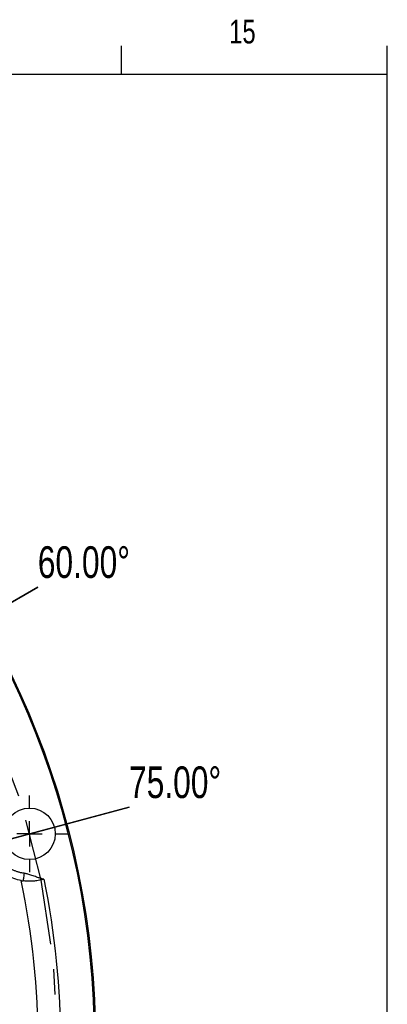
# Model space of a CAD drawing. Header units: inches. Extents: x 0.5 to 16.4, y 0.4 to 10.9.
# Tile 17 of 17: x 14.9 to 16.4, y 7 to 10.9. Entities that reach past the tile are written whole.
import ezdxf

# ---------------------------------------------------------------- set-up
doc = ezdxf.new("R2010")
doc.units = ezdxf.units.IN
doc.header["$MEASUREMENT"] = 0
doc.linetypes.add('CENTERX2', pattern=[0.8, 0.5, -0.1, 0.1, -0.1])
for name, color, linetype in [('BORDER', 1, 'Continuous'), ('CENTER', 151, 'CENTERX2'), ('DIMENSIONS', 150, 'Continuous'), ('TEXT', 7, 'Continuous')]:
    doc.layers.add(name, color=color, linetype=linetype)
doc.styles.add('SLDTEXTSTYLE0', font='TXT', dxfattribs={"width": 0.75})
doc.dimstyles.new('SLDDIMSTYLE0', dxfattribs={"dimtxt": 0.137795, "dimasz": 0.156, "dimexe": 0, "dimexo": 0.0625, "dimgap": 0.034449, "dimtad": 0, "dimtih": 1, "dimtoh": 1, "dimdec": 3, "dimlfac": 2, "dimrnd": 1e-09, "dimzin": 12, "dimdsep": 46, "dimtxsty": 'SLDTEXTSTYLE0', "dimsah": 1, "dimcen": 0, "dimadec": 0, "dimazin": 3, "dimtfac": 1, "dimtdec": 3, "dimtofl": 0, "dimtmove": 0, "dimatfit": 3, "dimfxl": 0, "dimfrac": 2, "dimtolj": 1, "dimtzin": 12, "dimarcsym": 0})

# ---------------------------------------------------------------- blocks, each defined once
blk = doc.blocks.new('_D_1')
at = {"layer": 'DIMENSIONS'}
for p, q in [((13.1691, 5.1617), (14.4026, 3.5879)), ((14.4026, 3.5879), (14.6526, 3.5879))]:
    blk.add_line(p, q, dxfattribs=at)
blk.add_solid([(13.1691, 5.1617), (13.2449, 5.0229), (13.2858, 5.055)], dxfattribs=at)
at = {"layer": 'DIMENSIONS', "attachment_point": 1, "style": 'SLDTEXTSTYLE0'}
for s, insert, char_height in [('%%c', (14.6526, 3.6551), 0.1378), ('8.396', (14.8604, 3.6572), 0.1378), ('Bolt Circle', (15.3703, 3.6572), 0.137795)]:
    blk.add_mtext(s, dxfattribs=dict(at, insert=insert, char_height=char_height))
blk = doc.blocks.new('SW_ANGORDINATE_DIMENSION_4')
at = {"layer": 'DIMENSIONS', "color": 0}
for p, q in [((0, 0), (-1.3043, -0.7531)), ((-1.261, -0.7281), (0, 0))]:
    blk.add_line(p, q, dxfattribs=at)
at = {"layer": 'DIMENSIONS', "color": 0, "insert": (0, 0.1611), "char_height": 0.125, "attachment_point": 1, "style": 'SLDTEXTSTYLE0'}
blk.add_mtext('60.00°', dxfattribs=at)
blk = doc.blocks.new('SW_ANGORDINATE_DIMENSION_5')
at = {"layer": 'DIMENSIONS', "color": 0}
for p, q in [((0, 0), (-1.4548, -0.3898)), ((-1.4065, -0.3769), (0, 0))]:
    blk.add_line(p, q, dxfattribs=at)
at = {"layer": 'DIMENSIONS', "color": 0, "insert": (0, 0.1611), "char_height": 0.125, "attachment_point": 1, "style": 'SLDTEXTSTYLE0'}
blk.add_mtext('75.00°', dxfattribs=at)
blk = doc.blocks.new('SW_CENTERMARKSYMBOL_44')
at = {"layer": 'CENTER', "color": 0}
for p, q in [((0, 0.1), (0, 0.1516)), ((0, 0), (0, 0.05)), ((-0.1, 0), (-0.1516, 0)), ((0, 0), (-0.05, 0)), ((0, 0), (0, -0.05)), ((0, 0), (0.05, 0)), ((0.1, 0), (0.1516, 0)), ((0, -0.1), (0, -0.1516))]:
    blk.add_line(p, q, dxfattribs=at)

msp = doc.modelspace()

# ---------------------------------------------------------------- linework, layer by layer
at = {"color": 1, "linetype": 'Continuous', "lineweight": 25}
msp.add_line((15.019898, 7.462494), (15.013507, 7.464115), dxfattribs=at)
at = {"color": 1, "linetype": 'Continuous', "lineweight": 25, "flags": 128}
for points in [[(14.942411, 7.485649), (14.941606, 7.479852), (14.940832, 7.474278), (14.940118, 7.46914), (14.939493, 7.464637), (14.93898, 7.460942), (14.938598, 7.458196), (14.938364, 7.456505), (14.938284, 7.455934)], [(15.013507, 7.464115), (15.013394, 7.463667), (15.013281, 7.46322), (15.013168, 7.462772), (15.013056, 7.462325), (15.012943, 7.461878), (15.01283, 7.461431), (15.012718, 7.460986), (15.012606, 7.46054)]]:
    msp.add_lwpolyline(points, dxfattribs=at)
at = {"color": 1, "linetype": 'Continuous', "lineweight": 25}
for centre, radius in [((11.874322, 6.813754), 3.35), ((11.874322, 6.813754), 3.345), ((14.964077, 7.641652), 0.101563)]:
    msp.add_circle(centre, radius, dxfattribs=at)
msp.add_arc((11.874322, 6.813754), 3.123388, 348.11253, 11.88747, dxfattribs=at)
for points, knots in [([(14.942411, 7.485649), (14.940544, 7.485928), (14.936818, 7.486484), (14.931279, 7.487568), (14.925794, 7.488833), (14.920365, 7.490296), (14.914992, 7.491953), (14.909675, 7.493805), (14.904414, 7.495852), (14.893747, 7.500445), (14.878235, 7.508876), (14.859431, 7.52317), (14.842919, 7.54007), (14.829355, 7.559), (14.818807, 7.579377), (14.811432, 7.600747), (14.807133, 7.622944), (14.806079, 7.645862), (14.80836, 7.669041), (14.814208, 7.691929), (14.823346, 7.713716), (14.83355, 7.730377), (14.842948, 7.742542), (14.850472, 7.750934), (14.858548, 7.758806), (14.864386, 7.763545), (14.867313, 7.765921)], [0, 0, 0, 0, 0.01535886, 0.0306596, 0.04592177, 0.06116506, 0.07640926, 0.09167412, 0.10697934, 0.12234445, 0.18618521, 0.25005379, 0.31389454, 0.37776311, 0.43887246, 0.50000962, 0.56111896, 0.62225611, 0.68609687, 0.74996545, 0.8138062, 0.87767477, 0.90832968, 0.93883023, 0.96933437, 1, 1, 1, 1]), ([(14.930727, 7.457142), (14.921133, 7.458876), (14.911621, 7.461362), (14.892761, 7.467956), (14.883414, 7.472061), (14.864902, 7.482178), (14.8557, 7.488236), (14.838192, 7.502243), (14.829806, 7.510216), (14.821883, 7.519435)], [0, 0, 0, 0, 0.25, 0.25, 0.5, 0.5, 0.75, 0.75, 1, 1, 1, 1]), ([(15.013507, 7.464115), (15.01168, 7.464596), (15.007855, 7.465602), (15.001921, 7.467407), (14.994878, 7.469715), (14.986915, 7.472528), (14.977913, 7.475795), (14.969147, 7.478894), (14.961122, 7.481461), (14.954263, 7.483339), (14.94822, 7.484731), (14.944296, 7.485351), (14.942411, 7.485649)], [0, 0, 0, 0, 0.076170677, 0.159510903, 0.250078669, 0.37507566, 0.500099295, 0.636303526, 0.750074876, 0.83982208, 0.923063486, 1, 1, 1, 1]), ([(15.012606, 7.460541), (15.005975, 7.458764), (14.999374, 7.457391), (14.986244, 7.455342), (14.979672, 7.454702), (14.967067, 7.454065), (14.960977, 7.454086), (14.949219, 7.454648), (14.943583, 7.455198), (14.938284, 7.455934)], [0, 0, 0, 0, 0.25, 0.25, 0.5, 0.5, 0.75, 0.75, 1, 1, 1, 1])]:
    msp.add_open_spline(points, degree=3, knots=knots, dxfattribs=at)
for points in [[(14.930727, 7.457142), (14.933162, 7.456701), (14.935681, 7.456296), (14.938284, 7.455934)], [(15.019898, 7.462494), (15.017468, 7.461843), (15.015029, 7.46119), (15.012606, 7.460541)], [(15.019898, 7.462494), (15.108164, 7.034512), (15.108164, 6.592996), (15.019898, 6.165014)]]:
    msp.add_open_spline(points, degree=3, dxfattribs=at)
at = {"layer": 'BORDER'}
for p, q in [((15.326252, 10.642073), (15.326252, 10.75404)), ((16.376252, 10.642073), (16.376252, 10.75404)), ((0.626252, 10.642073), (16.376252, 10.642073)), ((16.376252, 0.392073), (16.376252, 10.642073))]:
    msp.add_line(p, q, dxfattribs=at)
at = {"layer": 'CENTER', "linetype": 'CENTERX2'}
msp.add_circle((11.874322, 6.813754), 3.19875, dxfattribs=at)

# ---------------------------------------------------------------- block references
at = {"layer": 'CENTER'}
msp.add_blockref('SW_CENTERMARKSYMBOL_44', (14.964077, 7.641652), dxfattribs=at)
at = {"layer": 'DIMENSIONS'}
for name, p in [('SW_ANGORDINATE_DIMENSION_4', (14.996392, 8.616282)), ('SW_ANGORDINATE_DIMENSION_5', (15.356539, 7.746811))]:
    msp.add_blockref(name, p, dxfattribs=at)

# ---------------------------------------------------------------- texts
at = {"layer": 'TEXT', "insert": (15.751962, 10.857344), "char_height": 0.09375, "attachment_point": 1, "style": 'SLDTEXTSTYLE0'}
msp.add_mtext('15', dxfattribs=at)
msp.add_mtext('15', dxfattribs=at)

# ---------------------------------------------------------------- dimensions: what is measured, and where the dimension line sits
at = {"layer": 'DIMENSIONS'}
dim = msp.add_diameter_dim_2p(p1=(10.57954, 8.465762), p2=(13.169104, 5.161746), text='<> Bolt Circle', dimstyle='SLDDIMSTYLE0', dxfattribs=at)
dim.commit()
dim.dimension.update_dxf_attribs({"geometry": '_D_1', "text_midpoint": (15.457062, 3.587933), "dimtype": 163})

doc.saveas('drawing.dxf')
